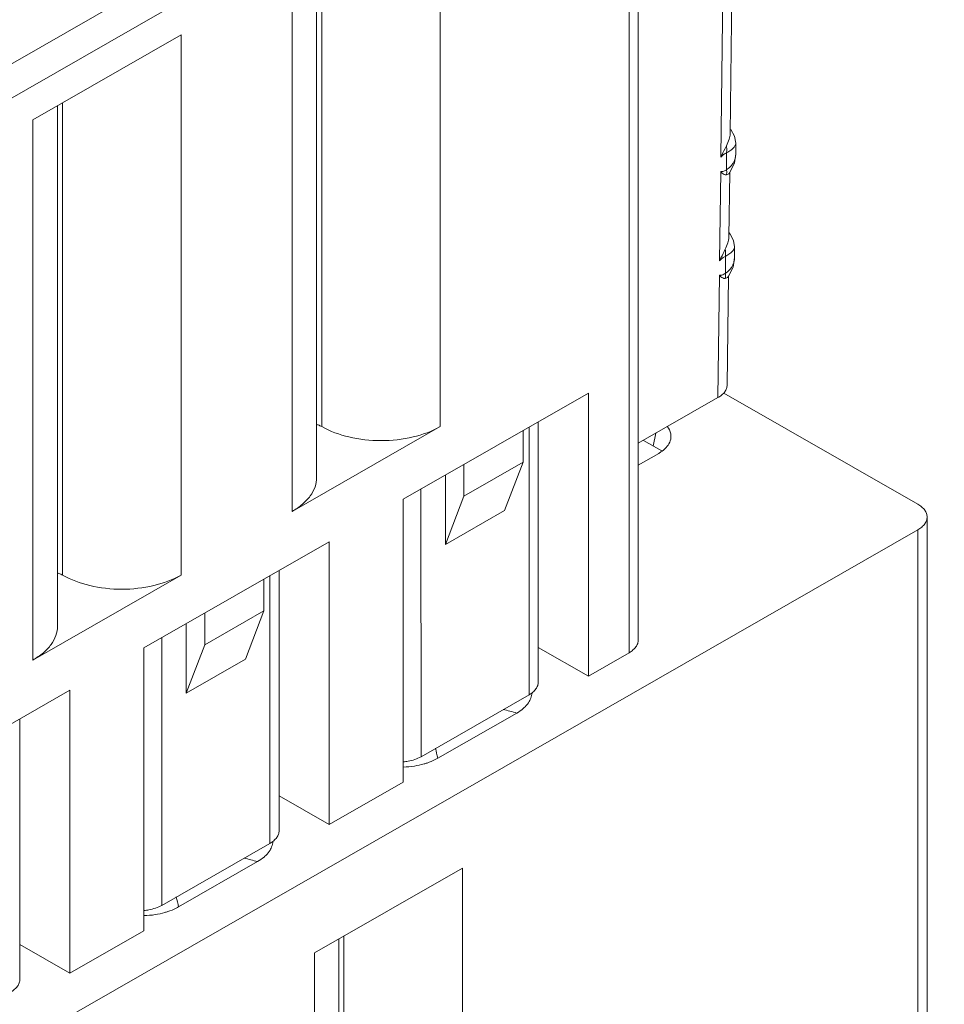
# Model space of a CAD drawing. Header units: centimetres. Extents: x -24.5 to 49.7, y -16.6 to 18.4.
# Tile 139 of 248: x -8.3 to -7.7, y -7.3 to -6.6. Entities that reach past the tile are written whole.
import ezdxf

# ---------------------------------------------------------------- set-up
doc = ezdxf.new("R2010")
doc.units = ezdxf.units.CM
doc.header["$MEASUREMENT"] = 0
doc.layers.add('layer 1', color=7, linetype='Continuous')

msp = doc.modelspace()

# ---------------------------------------------------------------- linework, layer by layer
at = {"layer": 'layer 1', "color": 1, "lineweight": 0}
msp.add_open_spline([(24.98821, 18.39808), (24.98821, 18.39808), (24.98821, -16.60193), (24.98821, -16.60193), (24.98821, -16.60193), (-24.51772, -16.60193), (-24.51772, -16.60193), (-24.51772, -16.60193), (-24.51772, 18.39808), (-24.51772, 18.39808), (-24.51772, 18.39808), (24.98821, 18.39808), (24.98821, 18.39808)], degree=3, knots=[0, 0, 0, 0, 0.25, 0.25, 0.25, 0.5, 0.5, 0.5, 0.75, 0.75, 0.75, 1, 1, 1, 1], dxfattribs=at)
at = {"layer": 'layer 1', "color": 5, "lineweight": 0}
msp.add_open_spline([(-23.26688, 17.18067), (-23.26688, 17.18067), (-23.26688, -15.60944), (-23.26688, -15.60944), (-23.26688, -15.60944), (23.98644, -15.60944), (23.98644, -15.60944)], degree=3, knots=[0, 0, 0, 0, 0.5, 0.5, 0.5, 1, 1, 1, 1], dxfattribs=at)
at = {"layer": 'layer 1', "lineweight": 9}
for points in [[(-9.64136, -7.42884), (-9.64136, -7.42884), (-7.89728, -6.42848), (-7.89728, -6.42848)], [(-7.88117, -6.43714), (-7.88117, -6.43714), (-7.88117, -7.0473), (-7.88117, -7.0473)], [(-7.88734, -6.44569), (-7.88734, -6.44569), (-9.63142, -7.44605), (-9.63142, -7.44605)], [(-7.88734, -7.05585), (-7.88734, -7.05585), (-7.88734, -6.44569), (-7.88734, -6.44569)], [(-8.01405, -6.54139), (-8.01405, -6.54139), (-8.01405, -6.90403), (-8.01405, -6.90403)], [(-8.09696, -6.58894), (-8.09696, -6.58894), (-8.09696, -6.93823), (-8.09696, -6.93823)], [(-8.09355, -6.58699), (-8.09355, -6.58699), (-8.09355, -6.90403), (-8.09355, -6.90403)], [(-7.82418, -6.59374), (-7.82418, -6.59374), (-7.82576, -6.72328), (-7.82576, -6.72328)], [(-7.81811, -6.59436), (-7.81811, -6.59436), (-7.81949, -6.70735), (-7.81949, -6.70735)], [(-8.11342, -6.96103), (-8.11342, -6.96103), (-8.11342, -6.59839), (-8.11342, -6.59839)], [(-8.18796, -6.64114), (-8.18796, -6.64114), (-8.28734, -6.69815), (-8.28734, -6.69815)], [(-8.18796, -6.64114), (-8.18796, -6.64114), (-8.18796, -7.00379), (-8.18796, -7.00379)], [(-8.27087, -6.6887), (-8.27087, -6.6887), (-8.27087, -7.03799), (-8.27087, -7.03799)], [(-8.26746, -6.68674), (-8.26746, -6.68674), (-8.26746, -7.00379), (-8.26746, -7.00379)], [(-8.28734, -7.06078), (-8.28734, -7.06078), (-8.28734, -6.69815), (-8.28734, -6.69815)], [(-7.81577, -6.72099), (-7.81577, -6.72099), (-7.81577, -6.7137), (-7.81577, -6.7137)], [(-7.82194, -6.73157), (-7.82194, -6.73157), (-7.82194, -6.72022), (-7.82194, -6.72022)], [(-7.81659, -6.72698), (-7.81659, -6.72698), (-7.81577, -6.72098), (-7.81577, -6.72098)], [(-7.8161, -6.72376), (-7.81588, -6.72286), (-7.81577, -6.72192), (-7.81577, -6.72099)], [(-7.8198, -6.73347), (-7.8198, -6.73347), (-7.81659, -6.72698), (-7.81659, -6.72698)], [(-7.82587, -6.73286), (-7.82587, -6.73286), (-7.8266, -6.79284), (-7.8266, -6.79284)], [(-7.82047, -6.73431), (-7.82047, -6.73431), (-7.82209, -6.73507), (-7.82209, -6.73507)], [(-7.82194, -6.73157), (-7.8216, -6.73136), (-7.82127, -6.73114), (-7.82096, -6.73089)], [(-7.82183, -6.73286), (-7.82184, -6.73243), (-7.82189, -6.732), (-7.82194, -6.73157)], [(-7.82047, -6.73431), (-7.82047, -6.73431), (-7.8198, -6.73347), (-7.8198, -6.73347)], [(-7.81981, -6.73348), (-7.81981, -6.73348), (-7.82033, -6.7769), (-7.82033, -6.7769)], [(-7.81945, -6.77478), (-7.81945, -6.77478), (-7.8203, -6.77388), (-7.8203, -6.77388)], [(-7.81664, -6.78389), (-7.81659, -6.78369), (-7.81658, -6.7835), (-7.81658, -6.78329)], [(-7.81658, -6.79047), (-7.81658, -6.79047), (-7.81658, -6.78329), (-7.81658, -6.78329)], [(-7.82275, -6.80111), (-7.82275, -6.80111), (-7.82275, -6.78976), (-7.82275, -6.78976)], [(-7.81771, -6.79555), (-7.81745, -6.79501), (-7.81723, -6.79444), (-7.81707, -6.79385)], [(-7.81754, -6.79695), (-7.81754, -6.79695), (-7.81658, -6.79047), (-7.81658, -6.79047)], [(-7.81658, -6.79047), (-7.81658, -6.79161), (-7.81674, -6.79276), (-7.81707, -6.79385)], [(-7.82263, -6.80241), (-7.82264, -6.80197), (-7.82269, -6.80153), (-7.82275, -6.80111)], [(-7.82071, -6.80313), (-7.82071, -6.80313), (-7.81754, -6.79695), (-7.81754, -6.79695)], [(-7.82672, -6.80242), (-7.82672, -6.80242), (-7.82772, -6.88462), (-7.82772, -6.88462)], [(-7.82132, -6.80388), (-7.82132, -6.80388), (-7.82288, -6.80463), (-7.82288, -6.80463)], [(-7.82066, -6.80302), (-7.82066, -6.80302), (-7.82154, -6.87615), (-7.82154, -6.87615)], [(-7.82132, -6.80389), (-7.82132, -6.80389), (-7.82071, -6.80313), (-7.82071, -6.80313)], [(-7.91467, -6.88157), (-7.91467, -6.88157), (-8.0389, -6.95282), (-8.0389, -6.95282)], [(-7.91467, -7.07153), (-7.91467, -7.07153), (-7.91467, -6.88157), (-7.91467, -6.88157)], [(-7.88117, -6.91528), (-7.88117, -6.91528), (-7.82772, -6.88462), (-7.82772, -6.88462)], [(-7.69356, -6.95621), (-7.69356, -6.95621), (-7.8238, -6.8815), (-7.8238, -6.8815)], [(-7.94827, -7.07558), (-7.94827, -7.07558), (-7.94827, -6.90084), (-7.94827, -6.90084)], [(-8.11342, -6.96103), (-8.11342, -6.96103), (-8.01405, -6.90403), (-8.01405, -6.90403)], [(-7.9584, -6.92797), (-7.9584, -6.92797), (-7.9584, -6.90665), (-7.9584, -6.90665)], [(-7.9544, -7.08411), (-7.9544, -7.08411), (-7.9544, -6.90435), (-7.9544, -6.90435)], [(-7.87775, -6.91332), (-7.87775, -6.91332), (-7.86542, -6.92039), (-7.86542, -6.92039)], [(-7.87112, -6.91712), (-7.87112, -6.91712), (-7.86937, -6.90851), (-7.86937, -6.90851)], [(-7.88117, -6.92987), (-7.88117, -6.92987), (-7.86747, -6.92201), (-7.86747, -6.92201)], [(-7.99815, -6.95077), (-7.99815, -6.95077), (-7.9584, -6.92797), (-7.9584, -6.92797)], [(-7.99815, -6.92945), (-7.99815, -6.92945), (-7.99815, -6.95077), (-7.99815, -6.95077)], [(-7.97082, -6.96037), (-7.97082, -6.96037), (-7.9584, -6.92797), (-7.9584, -6.92797)], [(-8.01057, -6.93657), (-8.01057, -6.93657), (-8.01057, -6.98318), (-8.01057, -6.98318)], [(-8.02698, -6.94599), (-8.02698, -6.94599), (-8.02695, -7.12572), (-8.02695, -7.12572)], [(-8.0389, -6.95282), (-8.0389, -6.95282), (-8.0389, -7.14278), (-8.0389, -7.14278)], [(-7.99815, -6.95077), (-7.99815, -6.95077), (-8.01057, -6.98318), (-8.01057, -6.98318)], [(-8.01057, -6.98318), (-8.01057, -6.98318), (-7.97082, -6.96037), (-7.97082, -6.96037)], [(-7.68738, -6.96476), (-7.68738, -6.96476), (-7.68738, -7.4724), (-7.68738, -7.4724)], [(-7.69356, -6.97331), (-7.69356, -6.97331), (-9.79539, -8.17887), (-9.79539, -8.17887)], [(-7.69356, -7.47594), (-7.69356, -7.47594), (-7.69356, -6.97331), (-7.69356, -6.97331)], [(-8.08858, -6.98132), (-8.08858, -6.98132), (-8.21281, -7.05257), (-8.21281, -7.05257)], [(-8.08858, -7.17128), (-8.08858, -7.17128), (-8.08858, -6.98132), (-8.08858, -6.98132)], [(-8.28734, -7.06078), (-8.28734, -7.06078), (-8.18796, -7.00379), (-8.18796, -7.00379)], [(-8.13231, -7.02771), (-8.13231, -7.02771), (-8.13231, -7.0064), (-8.13231, -7.0064)], [(-8.12831, -7.18386), (-8.12831, -7.18386), (-8.12831, -7.00411), (-8.12831, -7.00411)], [(-8.12218, -7.17533), (-8.12218, -7.17533), (-8.12218, -7.00059), (-8.12218, -7.00059)], [(-8.17206, -7.05052), (-8.17206, -7.05052), (-8.13231, -7.02771), (-8.13231, -7.02771)], [(-8.17206, -7.0292), (-8.17206, -7.0292), (-8.17206, -7.05052), (-8.17206, -7.05052)], [(-8.14473, -7.06013), (-8.14473, -7.06013), (-8.13231, -7.02771), (-8.13231, -7.02771)], [(-8.18448, -7.03633), (-8.18448, -7.03633), (-8.18448, -7.08293), (-8.18448, -7.08293)], [(-8.2009, -7.04575), (-8.2009, -7.04575), (-8.20086, -7.22547), (-8.20086, -7.22547)], [(-8.21281, -7.05257), (-8.21281, -7.05257), (-8.21281, -7.24252), (-8.21281, -7.24252)], [(-8.17206, -7.05052), (-8.17206, -7.05052), (-8.18448, -7.08293), (-8.18448, -7.08293)], [(-7.94827, -7.05225), (-7.94827, -7.05225), (-7.91467, -7.07153), (-7.91467, -7.07153)], [(-7.88734, -7.05585), (-7.88734, -7.05585), (-7.91467, -7.07153), (-7.91467, -7.07153)], [(-8.18448, -7.08293), (-8.18448, -7.08293), (-8.14473, -7.06013), (-8.14473, -7.06013)], [(-8.2625, -7.08107), (-8.2625, -7.08107), (-8.38671, -7.15232), (-8.38671, -7.15232)], [(-8.2625, -7.27103), (-8.2625, -7.27103), (-8.2625, -7.08107), (-8.2625, -7.08107)], [(-8.02695, -7.12572), (-8.02695, -7.12572), (-7.95444, -7.08413), (-7.95444, -7.08413)], [(-7.96272, -7.09635), (-7.96272, -7.09635), (-8.01569, -7.12673), (-8.01569, -7.12673)], [(-7.96272, -7.09635), (-7.96573, -7.09551), (-7.96875, -7.09471), (-7.97178, -7.09395)], [(-8.29609, -7.27508), (-8.29609, -7.27508), (-8.29609, -7.10034), (-8.29609, -7.10034)], [(-8.01569, -7.12673), (-8.01619, -7.12449), (-8.0167, -7.12225), (-8.01722, -7.12001)], [(-8.03889, -7.13261), (-8.03638, -7.13254), (-8.03388, -7.13233), (-8.0314, -7.13194)], [(-8.0389, -7.14278), (-8.0389, -7.14278), (-8.08858, -7.17128), (-8.08858, -7.17128)], [(-8.08858, -7.17128), (-8.08858, -7.17128), (-8.12218, -7.15201), (-8.12218, -7.15201)], [(-8.20086, -7.22547), (-8.20086, -7.22547), (-8.12835, -7.18388), (-8.12835, -7.18388)], [(-8.13663, -7.1961), (-8.13663, -7.1961), (-8.1896, -7.22648), (-8.1896, -7.22648)], [(-8.13663, -7.1961), (-8.13964, -7.19526), (-8.14266, -7.19446), (-8.14569, -7.1937)], [(-7.99914, -7.2004), (-7.99914, -7.2004), (-8.09852, -7.25739), (-8.09852, -7.25739)], [(-7.99914, -7.2004), (-7.99914, -7.2004), (-7.99914, -7.67816), (-7.99914, -7.67816)], [(-8.1896, -7.22648), (-8.1901, -7.22424), (-8.19062, -7.222), (-8.19113, -7.21976)], [(-8.21279, -7.23236), (-8.21029, -7.2323), (-8.20778, -7.23207), (-8.2053, -7.23169)], [(-8.21281, -7.24252), (-8.21281, -7.24252), (-8.2625, -7.27103), (-8.2625, -7.27103)], [(-8.08206, -7.24795), (-8.08206, -7.24795), (-8.08206, -7.71236), (-8.08206, -7.71236)], [(-8.07865, -7.67816), (-8.07865, -7.67816), (-8.07865, -7.246), (-8.07865, -7.246)], [(-8.2625, -7.27103), (-8.2625, -7.27103), (-8.29609, -7.25176), (-8.29609, -7.25176)], [(-8.09852, -7.73516), (-8.09852, -7.73516), (-8.09852, -7.25739), (-8.09852, -7.25739)]]:
    msp.add_open_spline(points, degree=3, dxfattribs=at)
for points, knots in [([(-7.81949, -6.70735), (-7.8195, -6.70865), (-7.8198, -6.70994), (-7.82021, -6.71118), (-7.8207, -6.71269), (-7.82137, -6.71413), (-7.82204, -6.71557)], [0, 0, 0, 0, 0.5, 0.5, 0.5, 1, 1, 1, 1]), ([(-7.81577, -6.71371), (-7.81577, -6.71371), (-7.81658, -6.709), (-7.81658, -6.709), (-7.81658, -6.709), (-7.81902, -6.70471), (-7.81902, -6.70471)], [0, 0, 0, 0, 0.5, 0.5, 0.5, 1, 1, 1, 1]), ([(-7.82204, -6.71557), (-7.82234, -6.7162), (-7.82264, -6.71682), (-7.82295, -6.71745), (-7.82391, -6.71938), (-7.82491, -6.7213), (-7.82576, -6.72328)], [0, 0, 0, 0, 0.5, 0.5, 0.5, 1, 1, 1, 1]), ([(-7.82194, -6.72022), (-7.8219, -6.71986), (-7.82187, -6.7195), (-7.82185, -6.71914), (-7.82179, -6.71795), (-7.82186, -6.71675), (-7.82204, -6.71557)], [0, 0, 0, 0, 0.5, 0.5, 0.5, 1, 1, 1, 1]), ([(-7.81577, -6.7137), (-7.81577, -6.71404), (-7.81583, -6.71438), (-7.81593, -6.71472), (-7.81631, -6.71597), (-7.81727, -6.71701), (-7.81827, -6.71785)], [0, 0, 0, 0, 0.5, 0.5, 0.5, 1, 1, 1, 1]), ([(-7.82576, -6.72328), (-7.82522, -6.72259), (-7.8246, -6.72196), (-7.82392, -6.7214), (-7.82331, -6.72092), (-7.82266, -6.7205), (-7.82194, -6.72022)], [0, 0, 0, 0, 0.5, 0.5, 0.5, 1, 1, 1, 1]), ([(-7.81827, -6.71785), (-7.81852, -6.71806), (-7.81878, -6.71826), (-7.81905, -6.71845), (-7.81996, -6.71912), (-7.82094, -6.7197), (-7.82194, -6.72022)], [0, 0, 0, 0, 0.5, 0.5, 0.5, 1, 1, 1, 1]), ([(-7.82096, -6.73089), (-7.82069, -6.73069), (-7.82044, -6.73049), (-7.82019, -6.73028), (-7.81947, -6.72965), (-7.8188, -6.72897), (-7.81822, -6.72821)], [0, 0, 0, 0, 0.5, 0.5, 0.5, 1, 1, 1, 1]), ([(-7.81822, -6.72821), (-7.81797, -6.72787), (-7.81773, -6.72753), (-7.81751, -6.72716), (-7.81687, -6.72611), (-7.81638, -6.72495), (-7.8161, -6.72376)], [0, 0, 0, 0, 0.5, 0.5, 0.5, 1, 1, 1, 1]), ([(-7.82194, -6.73157), (-7.82227, -6.73182), (-7.8226, -6.73204), (-7.82297, -6.73223), (-7.82385, -6.7327), (-7.82489, -6.73302), (-7.82587, -6.73286)], [0, 0, 0, 0, 0.5, 0.5, 0.5, 1, 1, 1, 1]), ([(-7.82587, -6.73286), (-7.8256, -6.73321), (-7.82531, -6.73353), (-7.82496, -6.73383), (-7.82416, -6.73452), (-7.82314, -6.73507), (-7.82209, -6.73507)], [0, 0, 0, 0, 0.5, 0.5, 0.5, 1, 1, 1, 1]), ([(-7.82209, -6.73507), (-7.82204, -6.7349), (-7.822, -6.73473), (-7.82196, -6.73456), (-7.82185, -6.734), (-7.82182, -6.73343), (-7.82183, -6.73286)], [0, 0, 0, 0, 0.5, 0.5, 0.5, 1, 1, 1, 1]), ([(-7.81658, -6.78329), (-7.81658, -6.78329), (-7.81722, -6.7791), (-7.81722, -6.7791), (-7.81722, -6.7791), (-7.81945, -6.77478), (-7.81945, -6.77478)], [0, 0, 0, 0, 0.5, 0.5, 0.5, 1, 1, 1, 1]), ([(-7.82283, -6.78501), (-7.82217, -6.78359), (-7.82152, -6.78217), (-7.82104, -6.78068), (-7.82063, -6.77946), (-7.82035, -6.77818), (-7.82033, -6.7769)], [0, 0, 0, 0, 0.5, 0.5, 0.5, 1, 1, 1, 1]), ([(-7.8266, -6.79284), (-7.82631, -6.79217), (-7.82601, -6.79151), (-7.82569, -6.79085), (-7.82477, -6.78889), (-7.82375, -6.78697), (-7.82283, -6.78501)], [0, 0, 0, 0, 0.5, 0.5, 0.5, 1, 1, 1, 1]), ([(-7.82275, -6.78976), (-7.8227, -6.78939), (-7.82267, -6.78902), (-7.82265, -6.78865), (-7.82258, -6.78743), (-7.82265, -6.78621), (-7.82283, -6.78501)], [0, 0, 0, 0, 0.5, 0.5, 0.5, 1, 1, 1, 1]), ([(-7.82275, -6.78976), (-7.82239, -6.78957), (-7.82204, -6.78938), (-7.82169, -6.78919), (-7.82076, -6.78865), (-7.81986, -6.78806), (-7.81905, -6.78737)], [0, 0, 0, 0, 0.5, 0.5, 0.5, 1, 1, 1, 1]), ([(-7.81905, -6.78737), (-7.81872, -6.7871), (-7.81841, -6.78681), (-7.81811, -6.7865), (-7.81742, -6.78576), (-7.81682, -6.78487), (-7.81664, -6.78389)], [0, 0, 0, 0, 0.5, 0.5, 0.5, 1, 1, 1, 1]), ([(-7.8266, -6.79284), (-7.82605, -6.79215), (-7.82543, -6.79151), (-7.82475, -6.79094), (-7.82413, -6.79046), (-7.82347, -6.79004), (-7.82275, -6.78976)], [0, 0, 0, 0, 0.5, 0.5, 0.5, 1, 1, 1, 1]), ([(-7.82275, -6.80111), (-7.82308, -6.80135), (-7.82342, -6.80158), (-7.82378, -6.80178), (-7.82468, -6.80227), (-7.82573, -6.80258), (-7.82672, -6.80242)], [0, 0, 0, 0, 0.5, 0.5, 0.5, 1, 1, 1, 1]), ([(-7.81771, -6.79555), (-7.81797, -6.7961), (-7.81827, -6.79663), (-7.81861, -6.79714), (-7.81969, -6.79872), (-7.82114, -6.80008), (-7.82275, -6.80111)], [0, 0, 0, 0, 0.5, 0.5, 0.5, 1, 1, 1, 1]), ([(-7.82672, -6.80242), (-7.82645, -6.80277), (-7.82614, -6.8031), (-7.8258, -6.8034), (-7.82498, -6.8041), (-7.82394, -6.80464), (-7.82288, -6.80463)], [0, 0, 0, 0, 0.5, 0.5, 0.5, 1, 1, 1, 1]), ([(-7.82288, -6.80463), (-7.82283, -6.80446), (-7.82279, -6.8043), (-7.82276, -6.80412), (-7.82264, -6.80356), (-7.82261, -6.80298), (-7.82263, -6.80241)], [0, 0, 0, 0, 0.5, 0.5, 0.5, 1, 1, 1, 1]), ([(-7.82772, -6.88462), (-7.8268, -6.8841), (-7.82593, -6.8835), (-7.82512, -6.88281), (-7.8244, -6.88219), (-7.82373, -6.88151), (-7.82318, -6.88074), (-7.82267, -6.88005), (-7.82225, -6.8793), (-7.82197, -6.87849), (-7.8217, -6.87774), (-7.82156, -6.87695), (-7.82154, -6.87615)], [0, 0, 0, 0, 0.25, 0.25, 0.25, 0.5, 0.5, 0.5, 0.75, 0.75, 0.75, 1, 1, 1, 1]), ([(-8.09686, -6.90263), (-8.09656, -6.90272), (-8.09626, -6.90282), (-8.09597, -6.90293), (-8.09513, -6.90323), (-8.09432, -6.9036), (-8.09355, -6.90403)], [0, 0, 0, 0, 0.5, 0.5, 0.5, 1, 1, 1, 1]), ([(-8.09355, -6.90403), (-8.0879, -6.90727), (-8.08168, -6.90951), (-8.07531, -6.91102), (-8.06825, -6.9127), (-8.06103, -6.91348), (-8.0538, -6.91348), (-8.04658, -6.91348), (-8.03934, -6.9127), (-8.03229, -6.91102), (-8.02592, -6.90951), (-8.0197, -6.90727), (-8.01405, -6.90403)], [0, 0, 0, 0, 0.25, 0.25, 0.25, 0.5, 0.5, 0.5, 0.75, 0.75, 0.75, 1, 1, 1, 1]), ([(-7.85973, -6.91364), (-7.85922, -6.91211), (-7.8591, -6.9104), (-7.85942, -6.9088), (-7.85975, -6.90709), (-7.86056, -6.90549), (-7.86161, -6.90412)], [0, 0, 0, 0, 0.5, 0.5, 0.5, 1, 1, 1, 1]), ([(-7.86516, -6.92051), (-7.86389, -6.91957), (-7.86271, -6.9185), (-7.86173, -6.91726), (-7.86087, -6.91617), (-7.86017, -6.91494), (-7.85973, -6.91364)], [0, 0, 0, 0, 0.5, 0.5, 0.5, 1, 1, 1, 1]), ([(-7.86747, -6.92201), (-7.86727, -6.92189), (-7.86706, -6.92177), (-7.86686, -6.92165), (-7.86628, -6.9213), (-7.86571, -6.92092), (-7.86516, -6.92051)], [0, 0, 0, 0, 0.5, 0.5, 0.5, 1, 1, 1, 1]), ([(-8.11342, -6.96103), (-8.11096, -6.95962), (-8.1086, -6.95801), (-8.10644, -6.95615), (-8.10451, -6.95449), (-8.10273, -6.95264), (-8.10124, -6.95057), (-8.0999, -6.94872), (-8.09879, -6.94669), (-8.09804, -6.94452), (-8.09735, -6.9425), (-8.09696, -6.94036), (-8.09696, -6.93823)], [0, 0, 0, 0, 0.25, 0.25, 0.25, 0.5, 0.5, 0.5, 0.75, 0.75, 0.75, 1, 1, 1, 1]), ([(-7.69356, -6.95621), (-7.69263, -6.95674), (-7.69174, -6.95735), (-7.69094, -6.95804), (-7.69021, -6.95867), (-7.68955, -6.95936), (-7.68898, -6.96013), (-7.68848, -6.96083), (-7.68807, -6.96159), (-7.68779, -6.9624), (-7.68753, -6.96316), (-7.68738, -6.96396), (-7.68738, -6.96476)], [0, 0, 0, 0, 0.25, 0.25, 0.25, 0.5, 0.5, 0.5, 0.75, 0.75, 0.75, 1, 1, 1, 1]), ([(-7.68738, -6.96476), (-7.68738, -6.96556), (-7.68753, -6.96636), (-7.68779, -6.96712), (-7.68807, -6.96793), (-7.68848, -6.96869), (-7.68898, -6.96939), (-7.68955, -6.97016), (-7.69021, -6.97086), (-7.69094, -6.97148), (-7.69174, -6.97217), (-7.69263, -6.97278), (-7.69356, -6.97331)], [0, 0, 0, 0, 0.25, 0.25, 0.25, 0.5, 0.5, 0.5, 0.75, 0.75, 0.75, 1, 1, 1, 1]), ([(-8.27077, -7.00237), (-8.27047, -7.00247), (-8.27018, -7.00257), (-8.26988, -7.00268), (-8.26905, -7.00298), (-8.26823, -7.00334), (-8.26746, -7.00379)], [0, 0, 0, 0, 0.5, 0.5, 0.5, 1, 1, 1, 1]), ([(-8.26746, -7.00379), (-8.26181, -7.00703), (-8.25559, -7.00926), (-8.24922, -7.01077), (-8.24217, -7.01245), (-8.23494, -7.01323), (-8.22771, -7.01323), (-8.22048, -7.01323), (-8.21326, -7.01245), (-8.2062, -7.01077), (-8.19984, -7.00926), (-8.19361, -7.00703), (-8.18796, -7.00379)], [0, 0, 0, 0, 0.25, 0.25, 0.25, 0.5, 0.5, 0.5, 0.75, 0.75, 0.75, 1, 1, 1, 1]), ([(-8.28734, -7.06078), (-8.28487, -7.05937), (-8.28251, -7.05775), (-8.28035, -7.0559), (-8.27842, -7.05424), (-8.27664, -7.05239), (-8.27515, -7.05032), (-8.27381, -7.04847), (-8.2727, -7.04644), (-8.27195, -7.04428), (-8.27125, -7.04225), (-8.27087, -7.04011), (-8.27087, -7.03799)], [0, 0, 0, 0, 0.25, 0.25, 0.25, 0.5, 0.5, 0.5, 0.75, 0.75, 0.75, 1, 1, 1, 1]), ([(-7.88734, -7.05585), (-7.88642, -7.05532), (-7.88554, -7.05471), (-7.88472, -7.05402), (-7.884, -7.0534), (-7.88333, -7.0527), (-7.88278, -7.05193), (-7.88227, -7.05123), (-7.88185, -7.05047), (-7.88157, -7.04966), (-7.88131, -7.0489), (-7.88117, -7.0481), (-7.88117, -7.0473)], [0, 0, 0, 0, 0.25, 0.25, 0.25, 0.5, 0.5, 0.5, 0.75, 0.75, 0.75, 1, 1, 1, 1]), ([(-7.95444, -7.08413), (-7.95352, -7.0836), (-7.95264, -7.083), (-7.95183, -7.0823), (-7.9511, -7.08167), (-7.95043, -7.08099), (-7.94987, -7.08021), (-7.94937, -7.07952), (-7.94895, -7.07875), (-7.94867, -7.07794), (-7.94841, -7.07718), (-7.94827, -7.07638), (-7.94827, -7.07558)], [0, 0, 0, 0, 0.25, 0.25, 0.25, 0.5, 0.5, 0.5, 0.75, 0.75, 0.75, 1, 1, 1, 1]), ([(-7.95243, -7.08256), (-7.95245, -7.08296), (-7.95249, -7.08336), (-7.95255, -7.08375), (-7.95272, -7.08497), (-7.95309, -7.08617), (-7.95361, -7.08728)], [0, 0, 0, 0, 0.5, 0.5, 0.5, 1, 1, 1, 1]), ([(-7.95713, -7.09217), (-7.95752, -7.09256), (-7.95793, -7.09293), (-7.95835, -7.09329), (-7.9597, -7.09445), (-7.96118, -7.09546), (-7.96272, -7.09635)], [0, 0, 0, 0, 0.5, 0.5, 0.5, 1, 1, 1, 1]), ([(-7.95361, -7.08728), (-7.95381, -7.08772), (-7.95403, -7.08814), (-7.95428, -7.08855), (-7.95506, -7.08988), (-7.95604, -7.09109), (-7.95713, -7.09217)], [0, 0, 0, 0, 0.5, 0.5, 0.5, 1, 1, 1, 1]), ([(-8.03886, -7.12914), (-8.03776, -7.12905), (-8.03666, -7.12891), (-8.03556, -7.12871), (-8.03256, -7.12817), (-8.02958, -7.12723), (-8.02695, -7.12572)], [0, 0, 0, 0, 0.5, 0.5, 0.5, 1, 1, 1, 1]), ([(-8.02291, -7.12992), (-8.02358, -7.13014), (-8.02426, -7.13034), (-8.02494, -7.13054), (-8.02705, -7.13114), (-8.02922, -7.1316), (-8.0314, -7.13194)], [0, 0, 0, 0, 0.5, 0.5, 0.5, 1, 1, 1, 1]), ([(-8.01569, -7.12673), (-8.01623, -7.12704), (-8.01679, -7.12734), (-8.01735, -7.12762), (-8.01914, -7.12852), (-8.021, -7.12928), (-8.02291, -7.12992)], [0, 0, 0, 0, 0.5, 0.5, 0.5, 1, 1, 1, 1]), ([(-8.12835, -7.18388), (-8.12743, -7.18335), (-8.12655, -7.18274), (-8.12574, -7.18205), (-8.12501, -7.18143), (-8.12434, -7.18074), (-8.12378, -7.17996), (-8.12328, -7.17927), (-8.12286, -7.17851), (-8.12258, -7.17769), (-8.12232, -7.17693), (-8.12218, -7.17613), (-8.12218, -7.17533)], [0, 0, 0, 0, 0.25, 0.25, 0.25, 0.5, 0.5, 0.5, 0.75, 0.75, 0.75, 1, 1, 1, 1]), ([(-8.12635, -7.18232), (-8.12636, -7.18271), (-8.1264, -7.18311), (-8.12645, -7.1835), (-8.12663, -7.18473), (-8.127, -7.18592), (-8.12752, -7.18703)], [0, 0, 0, 0, 0.5, 0.5, 0.5, 1, 1, 1, 1]), ([(-8.12752, -7.18703), (-8.12772, -7.18747), (-8.12794, -7.18789), (-8.12819, -7.1883), (-8.12897, -7.18962), (-8.12995, -7.19084), (-8.13104, -7.19192)], [0, 0, 0, 0, 0.5, 0.5, 0.5, 1, 1, 1, 1]), ([(-8.13104, -7.19192), (-8.13143, -7.19231), (-8.13184, -7.19268), (-8.13226, -7.19305), (-8.13361, -7.1942), (-8.13509, -7.19521), (-8.13663, -7.1961)], [0, 0, 0, 0, 0.5, 0.5, 0.5, 1, 1, 1, 1]), ([(-8.21277, -7.22889), (-8.21167, -7.2288), (-8.21057, -7.22866), (-8.20948, -7.22846), (-8.20647, -7.22793), (-8.2035, -7.22699), (-8.20086, -7.22547)], [0, 0, 0, 0, 0.5, 0.5, 0.5, 1, 1, 1, 1]), ([(-8.19681, -7.22966), (-8.19749, -7.22989), (-8.19816, -7.23009), (-8.19884, -7.23029), (-8.20097, -7.23089), (-8.20313, -7.23136), (-8.2053, -7.23169)], [0, 0, 0, 0, 0.5, 0.5, 0.5, 1, 1, 1, 1]), ([(-8.1896, -7.22648), (-8.19015, -7.22679), (-8.1907, -7.22709), (-8.19126, -7.22737), (-8.19305, -7.22827), (-8.19492, -7.22903), (-8.19681, -7.22966)], [0, 0, 0, 0, 0.5, 0.5, 0.5, 1, 1, 1, 1]), ([(-8.30226, -7.28363), (-8.30134, -7.28311), (-8.30046, -7.28249), (-8.29965, -7.28181), (-8.29892, -7.28118), (-8.29826, -7.28048), (-8.29769, -7.27971), (-8.29719, -7.27902), (-8.29677, -7.27826), (-8.29649, -7.27744), (-8.29623, -7.27668), (-8.29609, -7.27588), (-8.29609, -7.27508)], [0, 0, 0, 0, 0.25, 0.25, 0.25, 0.5, 0.5, 0.5, 0.75, 0.75, 0.75, 1, 1, 1, 1])]:
    msp.add_open_spline(points, degree=3, knots=knots, dxfattribs=at)

doc.saveas('drawing.dxf')
